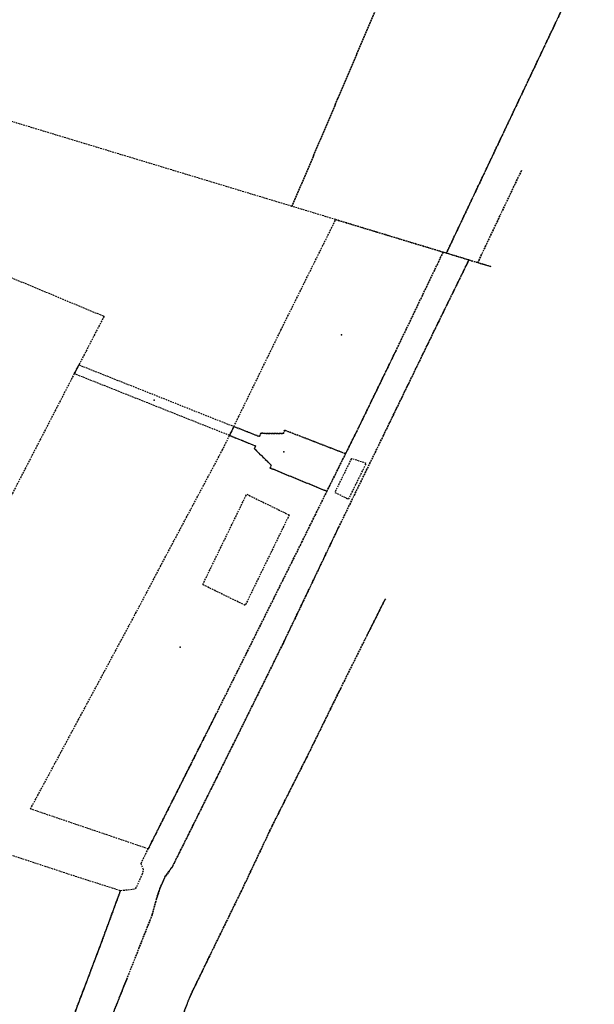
# Model space of a CAD drawing. Header units: metres. Extents: x 128615 to 129083, y 455669 to 456034.
# Tile 157 of 158: x 128998 to 129083, y 455747 to 455893. Entities that reach past the tile are written whole.
import ezdxf

# ---------------------------------------------------------------- set-up
doc = ezdxf.new("R2010")
doc.units = ezdxf.units.M
doc.linetypes.add('STIPPELFIJN', pattern=[0.375, 0.25, -0.125])
doc.layers.add('B-XX-VH-KANTVERHARDING-GN', color=60, linetype='STIPPELFIJN')

msp = doc.modelspace()

# ---------------------------------------------------------------- linework, layer by layer
at = {"layer": 'B-XX-VH-KANTVERHARDING-GN'}
for points in [[(129063.19, 455924.39), (129038.17, 455865.62), (128844.57, 455924.16), (128752.32, 455952.04), (128755.66, 455994.46), (128756.6, 455994.17), (128768.42, 456018.15)], [(129083.26, 455905.14), (129061.2, 455858.66), (129060.71, 455858.8), (129044.69, 455863.65), (129038.17, 455865.62), (129063.19, 455924.39)], [(129072.39, 455870.96), (129065.87, 455857.24), (129064.56, 455857.64), (129061.2, 455858.66), (129083.26, 455905.14)], [(129067.84, 455856.65), (129065.87, 455857.24), (129072.39, 455870.96)], [(129005.22, 455743.99), (129009.76, 455755.98), (129012.59, 455763.68), (129014.85, 455763.93), (129015.84, 455766.06), (129016.03, 455766.8), (129015.65, 455767.72), (129016.73, 455769.88), (129017.9, 455772.22), (129026.82, 455789.91), (129039.64, 455815.62), (129043.37, 455823.17), (129046.16, 455828.77), (129048.2, 455832.86), (129053.64, 455844.06), (129060.71, 455858.8), (129061.2, 455858.66), (129064.56, 455857.64), (129059.56, 455847.46), (129051.81, 455831.5), (129045.14, 455817.84), (129036.76, 455800.32), (129026.99, 455780.59), (129020.34, 455767.25), (129019.22, 455765.69), (129018.48, 455764), (129017.96, 455762.47), (129017.31, 455760.05), (129013.51, 455750.45), (129010.05, 455741.78)], [(128992.48, 455690.31), (128993.52, 455693.97), (128995.61, 455700.82), (128998.06, 455708.54), (129001.05, 455717.34), (129003.21, 455723.29), (129006.77, 455733.16), (129010.05, 455741.78), (129013.51, 455750.45), (129017.31, 455760.05), (129017.96, 455762.47), (129018.48, 455764), (129019.22, 455765.69), (129020.34, 455767.25), (129026.99, 455780.59), (129036.76, 455800.32), (129045.14, 455817.84), (129051.81, 455831.5), (129059.56, 455847.46), (129064.56, 455857.64), (129065.87, 455857.24), (129067.84, 455856.65)], [(129047.03, 455828.03), (129044.56, 455823.01), (129046.62, 455821.99), (129049.25, 455827.33), (129047.03, 455828.03)], [(129024.85, 455809.26), (129031.41, 455822.73), (129037.75, 455819.64), (129031.19, 455806.17), (129024.85, 455809.26)], [(129001.29, 455687.45), (129004.6, 455699.26), (129007.35, 455709.04), (129009.52, 455714.36), (129012.9, 455722.84), (129021.08, 455743.02), (129022.96, 455747.91), (129025.78, 455753.71), (129030.83, 455764.05), (129035.21, 455773.32), (129040.41, 455783.62), (129045.43, 455793.82), (129049.37, 455801.73), (129052.1, 455807.15)], [(129052.1, 455807.15), (129049.37, 455801.73), (129045.43, 455793.82), (129040.41, 455783.62), (129035.21, 455773.32), (129030.83, 455764.05), (129025.78, 455753.71), (129022.96, 455747.91), (129021.08, 455743.02), (129012.9, 455722.84), (129009.52, 455714.36), (129007.35, 455709.04), (129004.6, 455699.26), (129001.31, 455687.5)]]:
    msp.add_lwpolyline(points, dxfattribs=at)
for points in [[(129006.39, 455842.01), (129005.69, 455840.68), (128998.11, 455826.03), (128995.92, 455821.79), (128983.81, 455827.41), (128960.08, 455839.62), (128963.43, 455849.28), (128969.23, 455866.45), (128995.22, 455855.46), (129010.13, 455849.24), (129006.39, 455842.01)], [(129060.71, 455858.8), (129053.64, 455844.06), (129048.2, 455832.86), (129046.16, 455828.77), (129037.08, 455832.27), (129036.86, 455831.76), (129033.5, 455831.81), (129033.33, 455831.32), (129029.5, 455832.82), (129036.52, 455847.2), (129044.69, 455863.65), (129060.71, 455858.8)], [(129029.5, 455832.82), (129028.86, 455831.48), (129005.69, 455840.68), (129006.39, 455842.01), (129029.5, 455832.82)], [(129046.16, 455828.77), (129043.37, 455823.17), (129034.93, 455826.63), (129035.05, 455827.08), (129032.58, 455829.49), (129032.73, 455829.92), (129028.86, 455831.48), (129029.5, 455832.82), (129033.33, 455831.32), (129033.5, 455831.81), (129036.86, 455831.76), (129037.08, 455832.27), (129046.16, 455828.77)], [(129043.37, 455823.17), (129039.64, 455815.62), (129026.82, 455789.91), (129017.9, 455772.22), (129016.73, 455769.88), (128999.16, 455775.83), (129006.29, 455789.07), (129014.85, 455804.97), (129019.76, 455814.27), (129027.77, 455829.28), (129028.86, 455831.48), (129032.73, 455829.92), (129032.58, 455829.49), (129035.05, 455827.08), (129034.93, 455826.63), (129043.37, 455823.17)], [(129012.59, 455763.68), (129009.76, 455755.98), (129005.22, 455743.99), (129000.66, 455731.82), (128997.86, 455724.26), (128994.83, 455716.35), (128993.21, 455712.05), (128992.01, 455708.73), (128971.72, 455714.97), (128970.1, 455715.5), (128979.85, 455735.68), (128987.13, 455750.43), (128994.37, 455765.44), (128996.21, 455769), (129006.2, 455765.71), (129012.59, 455763.68)]]:
    msp.add_lwpolyline(points, close=True, dxfattribs=at)
for p in [(129045.57, 455846.5), (129017.61, 455836.75), (129036.97, 455829.07), (129021.51, 455799.96)]:
    msp.add_point(p, dxfattribs=at)

doc.saveas('drawing.dxf')
